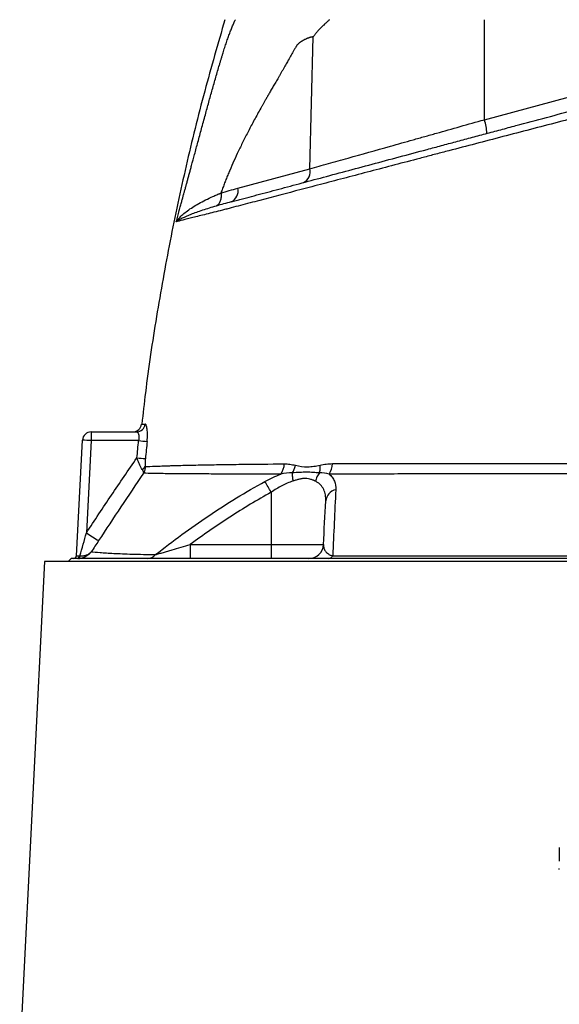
# Model space of a CAD drawing. Header units: millimetres. Extents: x 1864 to 4100, y 1333 to 4508.
# Tile 17 of 19: x 2008 to 2375, y 3318 to 3986. Entities that reach past the tile are written whole.
import ezdxf

# ---------------------------------------------------------------- set-up
doc = ezdxf.new("R2010")
doc.units = ezdxf.units.MM
doc.header["$LTSCALE"] = 2

msp = doc.modelspace()

# ---------------------------------------------------------------- linework, layer by layer
at = {"color": 7, "linetype": 'Continuous', "lineweight": 25}
for p, q in [((2323.77, 3918.4), (2323.97, 3986.33)), ((2205.34, 3885.02), (2207.54, 3974.69)), ((2323.77, 3918.4), (2447.37, 3951.52)), ((2156.29, 3871.88), (2205.34, 3885.02)), ((2056.83, 3706.33), (2087.55, 3706.33)), ((2056.83, 3706.33), (2056.83, 3700.44)), ((2046.73, 3622.23), (2050.84, 3700.65)), ((2056.83, 3700.44), (2053.54, 3637.77)), ((2089, 3700.44), (2056.83, 3700.44)), ((2179, 3665.35), (2179, 3629.81)), ((2124.03, 3629.81), (2124.03, 3620.33)), ((2124.03, 3629.81), (2179, 3629.81)), ((2179, 3629.81), (2214.5, 3629.81)), ((2179, 3629.81), (2179, 3620.33)), ((2025.14, 3618.33), (2008.21, 3284.64)), ((2391.14, 3618.33), (2025.14, 3618.33)), ((2043.14, 3620.33), (2041.14, 3618.33)), ((2391.14, 3620.33), (2043.14, 3620.33)), ((2374.69, 3424.01), (2374.69, 3414.68)), ((2374.69, 3409.02), (2374.69, 3409.7))]:
    msp.add_line(p, q, dxfattribs=at)
at = {"color": 7, "linetype": 'Continuous', "lineweight": 25, "flags": 128}
msp.add_lwpolyline([(2048.12, 3620.36), (2048.33, 3620.41), (2048.53, 3620.53), (2048.72, 3620.71), (2048.87, 3620.94), (2049, 3621.23), (2049.09, 3621.55), (2049.15, 3621.9), (2049.16, 3622.26)], dxfattribs=at)
at = {"color": 7, "linetype": 'Continuous', "lineweight": 25}
for centre, radius, start, end in [((2294.1, 3908.12), 31.39, 1.77775, 19.12239), ((2197.49, 3883.05), 8.09, 294.76702, 14.07219), ((2148.45, 3869.91), 8.09, 294.76702, 14.07219), ((2056.83, 3700.33), 6, 90, 177), ((2085.04, 3712.33), 6, 270.74698, 353.44595), ((2087.51, 3712.27), 5.94, 270.42534, 354.08642), ((2050.83, 3614.6), 86.05, 86.00302, 89.99576), ((2104.85, 3843.46), 143.9, 263.67831, 265.97903), ((2102.71, 3831.91), 143.99, 264.06544, 266.36445), ((2089.27, 3684.98), 4.67, 296.2572, 332.47478), ((2175.91, 3684.99), 12.03, 322.71581, 358.18634), ((2207.78, 3685.06), 12.87, 325.24581, 358.76711), ((1996.25, 3564.43), 208.76, 28.90573, 31.22744), ((2224.72, 3658.56), 8.71, 102.43255, 174.23619), ((2177.28, 3822.43), 222.29, 236.17459, 238.70682), ((2204.51, 3630.33), 10, 270, 357), ((2044.73, 3622.33), 2, 270, 357), ((2046.97, 3622.03), 1.74, 282.67321, 6.9115), ((2094.58, 3628.29), 7.96, 270.81315, 317.9013), ((2217.63, 3624.03), 3.71, 274.76599, 328.98504)]:
    msp.add_arc(centre, radius, start, end, dxfattribs=at)
msp.add_ellipse((2052.74, 3622.33), major_axis=(6.01, 0.1), ratio=0.005781, start_param=3.141189, end_param=3.973355, dxfattribs=at)
for points, knots in [([(2147.59, 3986.33), (2142.9, 3970.19), (2133.34, 3937.32), (2121.01, 3887.16), (2110.05, 3836.08), (2100.92, 3784.65), (2094.62, 3743.15), (2091.98, 3718.73), (2091.21, 3711.62)], [0, 0, 0, 0, 0.179562, 0.365644, 0.551651, 0.737632, 0.923637, 1, 1, 1, 1]), ([(2115.55, 3852.84), (2115.88, 3854.1), (2116.5, 3856.47), (2117.4, 3859.8), (2118.19, 3862.7), (2118.87, 3865.15), (2119.44, 3867.17), (2119.88, 3868.75), (2120.24, 3870.04), (2120.55, 3871.19), (2120.87, 3872.34), (2121.19, 3873.51), (2121.52, 3874.7), (2121.85, 3875.89), (2122.18, 3877.1), (2122.51, 3878.33), (2122.85, 3879.56), (2123.19, 3880.81), (2123.54, 3882.08), (2123.88, 3883.35), (2124.24, 3884.64), (2124.59, 3885.95), (2125.51, 3889.33), (2127.06, 3895.05), (2129.29, 3903.33), (2131.73, 3912.31), (2133.8, 3919.96), (2135.46, 3926.03), (2136.64, 3930.27), (2137.82, 3934.52), (2139.01, 3938.76), (2140.21, 3943), (2141.42, 3947.23), (2142.64, 3951.47), (2143.66, 3954.99), (2144.48, 3957.77), (2145.09, 3959.8), (2145.69, 3961.78), (2146.29, 3963.71), (2146.88, 3965.58), (2147.47, 3967.4), (2148.05, 3969.17), (2148.63, 3970.89), (2149.21, 3972.56), (2149.77, 3974.17), (2150.34, 3975.73), (2150.9, 3977.24), (2151.45, 3978.69), (2152, 3980.09), (2152.54, 3981.45), (2153.08, 3982.74), (2153.62, 3983.99), (2154.15, 3985.19), (2154.5, 3985.95), (2154.68, 3986.33)], [0, 0, 0, 0, 0.028981, 0.05462, 0.076899, 0.095804, 0.111324, 0.123447, 0.132169, 0.140832, 0.149578, 0.158407, 0.16732, 0.176318, 0.1854, 0.194567, 0.20382, 0.213157, 0.222581, 0.232091, 0.241687, 0.25137, 0.26114, 0.31708, 0.377982, 0.443881, 0.514805, 0.545901, 0.57699, 0.608072, 0.639147, 0.670215, 0.701275, 0.732327, 0.763372, 0.778693, 0.793665, 0.808292, 0.822579, 0.836529, 0.850148, 0.863441, 0.876413, 0.88907, 0.901419, 0.913467, 0.92522, 0.936688, 0.947878, 0.958799, 0.969461, 0.979875, 0.990051, 1, 1, 1, 1]), ([(2218.62, 3986.33), (2218.1, 3985.86), (2217.14, 3984.98), (2215.83, 3983.77), (2214.75, 3982.76), (2213.89, 3981.95), (2213.26, 3981.34), (2212.64, 3980.73), (2211.97, 3980.03), (2211.18, 3979.17), (2210.41, 3978.31), (2209.66, 3977.42), (2208.93, 3976.53), (2208.23, 3975.62), (2207.77, 3975), (2207.54, 3974.69)], [0, 0, 0, 0, 0.130608, 0.242339, 0.335183, 0.409136, 0.464192, 0.500351, 0.573381, 0.645815, 0.717679, 0.789002, 0.85981, 0.930133, 1, 1, 1, 1]), ([(2589.12, 3973.27), (2587.76, 3972.9), (2586.33, 3972.52), (2583.33, 3971.72), (2581.77, 3971.3), (2576.93, 3970), (2573.48, 3969.08), (2562.43, 3966.14), (2554.18, 3963.95), (2542.75, 3960.92), (2540.4, 3960.3), (2535.65, 3959.04), (2533.23, 3958.4), (2525.86, 3956.46), (2520.79, 3955.12), (2510.36, 3952.38), (2505, 3950.97), (2496.73, 3948.8), (2493.94, 3948.06), (2488.28, 3946.58), (2485.41, 3945.82), (2470.91, 3942.02), (2459.01, 3938.91), (2440.76, 3934.14), (2434.61, 3932.53), (2425.28, 3930.09), (2422.15, 3929.28), (2415.86, 3927.64), (2412.69, 3926.81), (2396.81, 3922.66), (2384.16, 3919.37), (2365.27, 3914.44), (2358.99, 3912.8), (2346.46, 3909.53), (2340.21, 3907.9), (2327.73, 3904.64), (2321.52, 3903.02), (2309.33, 3899.84), (2303.33, 3898.27), (2294.49, 3895.97), (2291.57, 3895.19), (2285.75, 3893.66), (2282.85, 3892.9), (2274.22, 3890.63), (2268.53, 3889.14), (2251.67, 3884.71), (2240.7, 3881.82), (2227.35, 3878.32), (2224.7, 3877.62), (2219.46, 3876.25), (2216.87, 3875.57), (2209.19, 3873.55), (2204.18, 3872.23), (2189.48, 3868.38), (2180.14, 3865.92), (2166.78, 3862.42), (2162.44, 3861.27), (2156.09, 3859.61), (2154, 3859.06), (2150.91, 3858.25), (2149.89, 3857.97), (2147.86, 3857.46), (2146.85, 3857.2), (2141.92, 3855.95), (2138.26, 3855.03), (2131.56, 3853.35), (2128.53, 3852.59), (2124.51, 3851.59), (2123.26, 3851.27), (2120.95, 3850.7), (2119.9, 3850.44), (2117.06, 3849.73), (2115.6, 3849.37), (2114.59, 3849.12)], [0, 0, 0, 0, 0.015625, 0.015625, 0.03125, 0.03125, 0.0625, 0.0625, 0.125, 0.125, 0.140625, 0.140625, 0.15625, 0.15625, 0.1875, 0.1875, 0.21875, 0.21875, 0.234375, 0.234375, 0.25, 0.25, 0.3125, 0.3125, 0.34375, 0.34375, 0.359375, 0.359375, 0.375, 0.375, 0.4375, 0.4375, 0.46875, 0.46875, 0.5, 0.5, 0.53125, 0.53125, 0.5625, 0.5625, 0.578125, 0.578125, 0.59375, 0.59375, 0.625, 0.625, 0.6875, 0.6875, 0.703125, 0.703125, 0.71875, 0.71875, 0.75, 0.75, 0.8125, 0.8125, 0.84375, 0.84375, 0.859375, 0.859375, 0.867188, 0.867188, 0.875, 0.875, 0.90625, 0.90625, 0.9375, 0.9375, 0.953125, 0.953125, 0.96875, 0.96875, 1, 1, 1, 1]), ([(2207.54, 3974.69), (2207.38, 3974.67), (2207.05, 3974.62), (2206.56, 3974.53), (2206.07, 3974.42), (2205.56, 3974.29), (2205.06, 3974.15), (2204.55, 3973.98), (2204.03, 3973.79), (2203.51, 3973.58), (2202.99, 3973.36), (2202.46, 3973.11), (2201.67, 3972.71), (2200.67, 3972.18), (2199.53, 3971.51), (2198.55, 3970.86), (2197.73, 3970.23), (2197.05, 3969.62), (2196.59, 3969.08), (2196.25, 3968.59), (2195.96, 3968.14), (2195.63, 3967.61), (2195.25, 3967), (2194.84, 3966.31), (2194.39, 3965.53), (2193.89, 3964.67), (2193.36, 3963.72), (2192.79, 3962.7), (2191.69, 3960.7), (2190.23, 3958.05), (2188.6, 3955.19), (2187.34, 3953.03), (2186.32, 3951.26), (2185.33, 3949.55), (2184.37, 3947.9), (2183.44, 3946.29), (2182.54, 3944.74), (2181.67, 3943.24), (2180.84, 3941.8), (2180.03, 3940.41), (2179.26, 3939.07), (2178.52, 3937.78), (2177.81, 3936.55), (2177.14, 3935.37), (2176.49, 3934.24), (2175.88, 3933.17), (2175.29, 3932.15), (2174.74, 3931.18), (2174.22, 3930.27), (2173.73, 3929.41), (2173.27, 3928.6), (2172.85, 3927.85), (2171.1, 3924.74), (2168.13, 3919.36), (2164.06, 3911.74), (2160.31, 3904.4), (2156.85, 3897.35), (2153.71, 3890.58), (2151.31, 3885.09), (2149.54, 3880.84), (2148.29, 3877.74), (2147.09, 3874.67), (2145.95, 3871.62), (2145.22, 3869.58), (2144.86, 3868.57)], [0, 0, 0, 0, 0.004953, 0.009964, 0.015038, 0.020178, 0.025387, 0.030669, 0.036026, 0.041461, 0.046978, 0.052578, 0.058265, 0.072186, 0.084567, 0.095429, 0.104801, 0.112729, 0.119293, 0.122887, 0.127182, 0.132181, 0.137886, 0.144299, 0.151421, 0.159252, 0.167792, 0.177042, 0.187003, 0.22152, 0.248268, 0.26489, 0.281022, 0.296665, 0.311817, 0.32648, 0.340653, 0.354336, 0.367529, 0.380233, 0.392447, 0.404171, 0.415405, 0.42615, 0.436405, 0.44617, 0.455445, 0.464231, 0.472527, 0.480333, 0.487649, 0.494476, 0.500813, 0.571801, 0.63934, 0.703455, 0.764173, 0.821528, 0.87556, 0.901234, 0.926509, 0.951391, 0.975886, 1, 1, 1, 1]), ([(2151.84, 3862.57), (2152.96, 3862.87), (2154.09, 3863.17), (2156.37, 3863.78), (2157.52, 3864.09), (2161, 3865.02), (2163.35, 3865.65), (2170.51, 3867.57), (2175.42, 3868.89), (2190.56, 3872.94), (2201.2, 3875.79), (2218, 3880.29), (2223.75, 3881.83), (2235.51, 3884.99), (2241.49, 3886.59), (2259.67, 3891.46), (2272.14, 3894.8), (2288.14, 3899.09), (2291.36, 3899.95), (2296.22, 3901.25), (2297.84, 3901.69), (2301.11, 3902.56), (2302.75, 3903), (2307.69, 3904.33), (2311.02, 3905.22), (2317.74, 3907.02), (2321.14, 3907.93), (2327.98, 3909.76), (2331.43, 3910.69), (2338.32, 3912.54), (2341.78, 3913.46), (2352.15, 3916.24), (2359.08, 3918.1), (2379.93, 3923.68), (2393.9, 3927.43), (2414.96, 3933.07), (2421.91, 3934.93), (2435.62, 3938.61), (2442.39, 3940.42), (2449.08, 3942.21)], [0, 0, 0, 0, 0.015625, 0.015625, 0.03125, 0.03125, 0.0625, 0.0625, 0.125, 0.125, 0.25, 0.25, 0.3125, 0.3125, 0.375, 0.375, 0.5, 0.5, 0.53125, 0.53125, 0.546875, 0.546875, 0.5625, 0.5625, 0.59375, 0.59375, 0.625, 0.625, 0.65625, 0.65625, 0.6875, 0.6875, 0.75, 0.75, 0.875, 0.875, 0.9375, 0.9375, 1, 1, 1, 1]), ([(2205.34, 3885.02), (2209.36, 3886.15), (2213.54, 3887.33), (2220.04, 3889.16), (2222.25, 3889.79), (2226.72, 3891.04), (2228.98, 3891.68), (2240.42, 3894.91), (2250.01, 3897.61), (2265.04, 3901.85), (2270.16, 3903.29), (2278, 3905.5), (2280.64, 3906.24), (2285.92, 3907.73), (2288.58, 3908.48), (2301.9, 3912.24), (2312.74, 3915.3), (2323.77, 3918.4)], [0, 0, 0, 0, 0.125, 0.125, 0.1875, 0.1875, 0.25, 0.25, 0.5, 0.5, 0.625, 0.625, 0.6875, 0.6875, 0.75, 0.75, 1, 1, 1, 1]), ([(2114.6, 3849.12), (2114.6, 3849.13), (2114.6, 3849.14), (2114.61, 3849.14), (2114.61, 3849.15), (2114.61, 3849.16), (2114.62, 3849.17), (2114.63, 3849.19), (2114.64, 3849.2), (2114.67, 3849.24), (2114.68, 3849.27), (2114.73, 3849.34), (2114.77, 3849.39), (2114.88, 3849.55), (2114.95, 3849.65), (2115.17, 3849.96), (2115.32, 3850.16), (2115.81, 3850.78), (2116.15, 3851.18), (2117.27, 3852.42), (2118.12, 3853.25), (2120.92, 3855.73), (2123.16, 3857.37), (2127.04, 3859.84), (2128.42, 3860.66), (2131.32, 3862.29), (2132.86, 3863.1), (2136.06, 3864.7), (2137.74, 3865.5), (2140.34, 3866.67), (2141.22, 3867.05), (2142.57, 3867.63), (2143.25, 3867.91), (2144.05, 3868.24), (2144.45, 3868.41), (2144.62, 3868.48), (2144.74, 3868.53), (2144.8, 3868.55), (2144.86, 3868.57)], [0, 0, 0, 0, 0.000488, 0.000488, 0.000977, 0.000977, 0.001953, 0.001953, 0.003906, 0.003906, 0.007813, 0.007813, 0.015625, 0.015625, 0.03125, 0.03125, 0.0625, 0.0625, 0.125, 0.125, 0.25, 0.25, 0.5, 0.5, 0.625, 0.625, 0.75, 0.75, 0.875, 0.875, 0.9375, 0.9375, 0.96875, 0.984375, 0.992187, 0.996094, 0.996094, 1, 1, 1, 1]), ([(2144.86, 3868.57), (2144.99, 3867.61), (2145.02, 3866.65), (2144.87, 3864.83), (2144.69, 3863.97), (2144.13, 3862.41), (2143.75, 3861.71), (2142.84, 3860.56), (2142.3, 3860.09), (2141.71, 3859.76)], [0, 0, 0, 0, 0.25, 0.25, 0.5, 0.5, 0.75, 0.75, 1, 1, 1, 1]), ([(2141.71, 3859.76), (2140.02, 3859.27), (2138.4, 3858.78), (2135.26, 3857.81), (2133.75, 3857.32), (2130.87, 3856.36), (2129.49, 3855.88), (2126.89, 3854.95), (2125.65, 3854.49), (2122.18, 3853.13), (2120.19, 3852.27), (2117.7, 3851.04), (2116.95, 3850.64), (2115.97, 3850.06), (2115.66, 3849.87), (2115.24, 3849.59), (2115.1, 3849.49), (2114.91, 3849.36), (2114.84, 3849.31), (2114.75, 3849.24), (2114.72, 3849.22), (2114.67, 3849.19), (2114.66, 3849.17), (2114.63, 3849.16), (2114.63, 3849.15), (2114.62, 3849.14), (2114.61, 3849.14), (2114.61, 3849.13), (2114.6, 3849.13), (2114.6, 3849.13), (2114.6, 3849.13), (2114.6, 3849.12)], [0, 0, 0, 0, 0.125, 0.125, 0.25, 0.25, 0.375, 0.375, 0.5, 0.5, 0.75, 0.75, 0.875, 0.875, 0.9375, 0.9375, 0.96875, 0.96875, 0.984375, 0.984375, 0.992188, 0.992188, 0.996094, 0.996094, 0.998047, 0.998047, 0.999023, 0.999023, 0.999512, 0.999512, 1, 1, 1, 1]), ([(2087.55, 3706.33), (2087.69, 3706.33), (2087.83, 3706.3), (2088.1, 3706.16), (2088.23, 3706.05), (2088.47, 3705.77), (2088.59, 3705.6), (2088.8, 3705.19), (2088.89, 3704.95), (2089.05, 3704.41), (2089.11, 3704.11), (2089.2, 3703.47), (2089.23, 3703.11), (2089.24, 3702.03), (2089.17, 3701.23), (2089, 3700.44)], [0, 0, 0, 0, 0.125, 0.125, 0.25, 0.25, 0.375, 0.375, 0.5, 0.5, 0.625, 0.625, 0.75, 0.75, 1, 1, 1, 1]), ([(2094.76, 3699.92), (2094.84, 3700.68), (2094.9, 3701.45), (2094.98, 3702.95), (2095, 3703.68), (2095, 3704.74), (2094.99, 3705.09), (2094.98, 3705.76), (2094.96, 3706.1), (2094.91, 3707.06), (2094.85, 3707.65), (2094.71, 3708.74), (2094.63, 3709.24), (2094.43, 3710.09), (2094.32, 3710.46), (2094.14, 3710.9), (2094.08, 3711.04), (2093.95, 3711.26), (2093.89, 3711.36), (2093.69, 3711.58), (2093.55, 3711.66), (2093.41, 3711.66)], [0, 0, 0, 0, 0.125, 0.125, 0.25, 0.25, 0.3125, 0.3125, 0.375, 0.375, 0.5, 0.5, 0.625, 0.625, 0.75, 0.75, 0.8125, 0.8125, 0.875, 0.875, 1, 1, 1, 1]), ([(2053.54, 3637.77), (2059.16, 3646.32), (2064.82, 3654.84), (2076.23, 3671.83), (2081.99, 3680.29), (2087.82, 3688.69)], [0, 0, 0, 0, 0.5, 0.5, 1, 1, 1, 1]), ([(2091.34, 3680.79), (2091.05, 3681.26), (2090.75, 3681.81), (2090.3, 3682.71), (2090.14, 3683.03), (2089.84, 3683.67), (2089.69, 3684), (2089.24, 3685.02), (2088.95, 3685.73), (2088.37, 3687.19), (2088.09, 3687.94), (2087.82, 3688.69)], [0, 0, 0, 0, 0.25, 0.25, 0.375, 0.375, 0.5, 0.5, 0.75, 0.75, 1, 1, 1, 1]), ([(2093.58, 3688.21), (2093.49, 3687.27), (2093.42, 3686.34), (2093.36, 3684.97), (2093.35, 3684.51), (2093.36, 3683.63), (2093.38, 3683.2), (2093.42, 3682.82)], [0, 0, 0, 0, 0.5, 0.5, 0.75, 0.75, 1, 1, 1, 1]), ([(2091.34, 3680.79), (2091.66, 3680.28), (2091.89, 3679.81), (2092.13, 3679.17), (2092.19, 3678.97), (2092.25, 3678.68), (2092.27, 3678.58), (2092.29, 3678.41), (2092.3, 3678.32), (2092.3, 3678.24)], [0, 0, 0, 0, 0.5, 0.5, 0.75, 0.75, 0.875, 0.875, 1, 1, 1, 1]), ([(2093.42, 3682.82), (2093.41, 3681.99), (2093.31, 3681.19), (2093.03, 3680.04), (2092.91, 3679.67), (2092.71, 3679.12), (2092.63, 3678.94), (2092.47, 3678.58), (2092.39, 3678.41), (2092.3, 3678.24)], [0, 0, 0, 0, 0.5, 0.5, 0.75, 0.75, 0.875, 0.875, 1, 1, 1, 1]), ([(2093.42, 3682.82), (2095.28, 3682.89), (2097.59, 3682.97), (2100.97, 3683.09), (2101.67, 3683.11), (2103.13, 3683.16), (2103.88, 3683.18), (2106.19, 3683.26), (2107.82, 3683.31), (2110.39, 3683.4), (2111.26, 3683.43), (2112.61, 3683.47), (2113.06, 3683.48), (2113.97, 3683.52), (2114.43, 3683.53), (2116.75, 3683.59), (2118.63, 3683.64), (2124.37, 3683.78), (2128.34, 3683.86), (2136.54, 3684.02), (2140.77, 3684.09), (2147.33, 3684.19), (2149.56, 3684.22), (2154.07, 3684.28), (2156.36, 3684.31), (2167.95, 3684.45), (2177.71, 3684.53), (2187.94, 3684.61)], [0, 0, 0, 0, 0.125, 0.125, 0.15625, 0.15625, 0.1875, 0.1875, 0.25, 0.25, 0.28125, 0.28125, 0.296875, 0.296875, 0.3125, 0.3125, 0.375, 0.375, 0.5, 0.5, 0.625, 0.625, 0.6875, 0.6875, 0.75, 0.75, 1, 1, 1, 1]), ([(2187.94, 3684.61), (2189.2, 3684.62), (2190.46, 3684.53), (2192.97, 3684.19), (2194.22, 3683.94), (2195.47, 3683.64)], [0, 0, 0, 0, 0.5, 0.5, 1, 1, 1, 1]), ([(2193.42, 3678.52), (2193.33, 3677.72), (2193.32, 3676.83), (2193.43, 3674.93), (2193.55, 3673.92), (2193.74, 3672.91)], [0, 0, 0, 0, 0.5, 0.5, 1, 1, 1, 1]), ([(2193.42, 3678.52), (2193.9, 3679.25), (2194.32, 3680.06), (2195.01, 3681.8), (2195.28, 3682.71), (2195.47, 3683.64)], [0, 0, 0, 0, 0.5, 0.5, 1, 1, 1, 1]), ([(2211.75, 3678.5), (2210.39, 3678.59), (2208.98, 3678.7), (2206.07, 3678.88), (2204.58, 3678.94), (2201.52, 3678.95), (2199.95, 3678.9), (2196.74, 3678.73), (2195.1, 3678.61), (2193.42, 3678.52)], [0, 0, 0, 0, 0.25, 0.25, 0.5, 0.5, 0.75, 0.75, 1, 1, 1, 1]), ([(2195.47, 3683.64), (2198.15, 3683.01), (2200.89, 3682.65), (2205.12, 3682.67), (2206.54, 3682.77), (2209.38, 3683.13), (2210.81, 3683.39), (2212.24, 3683.71)], [0, 0, 0, 0, 0.5, 0.5, 0.75, 0.75, 1, 1, 1, 1]), ([(2211.75, 3678.5), (2211.1, 3677.7), (2210.53, 3676.79), (2209.65, 3674.85), (2209.33, 3673.82), (2209.14, 3672.78)], [0, 0, 0, 0, 0.5, 0.5, 1, 1, 1, 1]), ([(2211.75, 3678.5), (2212, 3679.24), (2212.16, 3680.06), (2212.33, 3681.83), (2212.33, 3682.76), (2212.24, 3683.71)], [0, 0, 0, 0, 0.5, 0.5, 1, 1, 1, 1]), ([(2212.24, 3683.71), (2213.63, 3684.02), (2215.02, 3684.29), (2217.83, 3684.67), (2219.24, 3684.77), (2220.65, 3684.78)], [0, 0, 0, 0, 0.5, 0.5, 1, 1, 1, 1]), ([(2220.65, 3684.78), (2233.14, 3684.83), (2246.01, 3684.85), (2265.87, 3684.87), (2272.59, 3684.88), (2282.8, 3684.87), (2286.23, 3684.87), (2293.13, 3684.86), (2296.62, 3684.87), (2303.66, 3684.86), (2307.22, 3684.86), (2312.61, 3684.86), (2314.42, 3684.86), (2318.05, 3684.86), (2319.88, 3684.86), (2329.03, 3684.85), (2336.39, 3684.85), (2351.18, 3684.85), (2358.61, 3684.85), (2373.55, 3684.85), (2381.05, 3684.85), (2392.37, 3684.85), (2396.15, 3684.85), (2403.74, 3684.85), (2407.55, 3684.85), (2418.89, 3684.85), (2426.38, 3684.85), (2441.21, 3684.85), (2448.55, 3684.85), (2463.09, 3684.86), (2470.29, 3684.86), (2480.97, 3684.87), (2484.52, 3684.87), (2489.81, 3684.87), (2491.56, 3684.87), (2495.05, 3684.87), (2496.79, 3684.87), (2505.4, 3684.88), (2512.13, 3684.89), (2531.81, 3684.9), (2544.27, 3684.92), (2556.05, 3684.93)], [0, 0, 0, 0, 0.125, 0.125, 0.1875, 0.1875, 0.21875, 0.21875, 0.25, 0.25, 0.28125, 0.28125, 0.296875, 0.296875, 0.3125, 0.3125, 0.375, 0.375, 0.4375, 0.4375, 0.5, 0.5, 0.53125, 0.53125, 0.5625, 0.5625, 0.625, 0.625, 0.6875, 0.6875, 0.75, 0.75, 0.78125, 0.78125, 0.796875, 0.796875, 0.8125, 0.8125, 0.875, 0.875, 1, 1, 1, 1]), ([(2185.48, 3677.7), (2175.32, 3677.7), (2165.66, 3677.7), (2154.19, 3677.71), (2151.92, 3677.71), (2147.47, 3677.72), (2145.28, 3677.72), (2138.81, 3677.74), (2134.64, 3677.75), (2126.58, 3677.79), (2122.7, 3677.81), (2117.08, 3677.85), (2115.24, 3677.86), (2112.54, 3677.89), (2111.64, 3677.9), (2109.89, 3677.92), (2109.03, 3677.94), (2106.52, 3677.97), (2104.92, 3678), (2101.89, 3678.05), (2100.46, 3678.08), (2096.45, 3678.15), (2094.17, 3678.2), (2092.3, 3678.24)], [0, 0, 0, 0, 0.25, 0.25, 0.3125, 0.3125, 0.375, 0.375, 0.5, 0.5, 0.625, 0.625, 0.6875, 0.6875, 0.71875, 0.71875, 0.75, 0.75, 0.8125, 0.8125, 0.875, 0.875, 1, 1, 1, 1]), ([(2100.49, 3622.96), (2106.32, 3627.6), (2112.25, 3632.13), (2124.28, 3640.94), (2130.38, 3645.23), (2142.77, 3653.54), (2149.05, 3657.56), (2161.78, 3665.32), (2168.23, 3669.07), (2174.77, 3672.67)], [0, 0, 0, 0, 0.25, 0.25, 0.5, 0.5, 0.75, 0.75, 1, 1, 1, 1]), ([(2193.74, 3672.91), (2192.5, 3672.52), (2191.23, 3672.06), (2188.69, 3671), (2187.42, 3670.4), (2183.71, 3668.47), (2181.33, 3666.98), (2179, 3665.35)], [0, 0, 0, 0, 0.25, 0.25, 0.5, 0.5, 1, 1, 1, 1]), ([(2209.14, 3672.78), (2208.97, 3672.86), (2208.66, 3673.01), (2208.23, 3673.21), (2207.91, 3673.35), (2207.45, 3673.55), (2206.84, 3673.8), (2205.74, 3674.19), (2204.28, 3674.58), (2202.35, 3674.79), (2200.3, 3674.65), (2198.55, 3674.3), (2197.11, 3673.92), (2196.08, 3673.62), (2194.94, 3673.27), (2194.19, 3673.04), (2193.74, 3672.91)], [0, 0, 0, 0, 0.044658, 0.080322, 0.106986, 0.124642, 0.191227, 0.24873, 0.37291, 0.49831, 0.623062, 0.748567, 0.807272, 0.874189, 0.92559, 1, 1, 1, 1]), ([(2216.05, 3659.43), (2216.13, 3660.85), (2216.06, 3662.21), (2215.73, 3664.17), (2215.58, 3664.81), (2215.2, 3666.06), (2214.97, 3666.66), (2214.14, 3668.4), (2213.42, 3669.46), (2212.03, 3670.87), (2211.52, 3671.31), (2210.4, 3672.11), (2209.8, 3672.47), (2209.14, 3672.78)], [0, 0, 0, 0, 0.25, 0.25, 0.375, 0.375, 0.5, 0.5, 0.75, 0.75, 0.875, 0.875, 1, 1, 1, 1]), ([(2558.73, 3677.7), (2546.78, 3677.71), (2534.13, 3677.72), (2514.16, 3677.74), (2507.34, 3677.75), (2498.59, 3677.75), (2496.83, 3677.75), (2493.29, 3677.75), (2491.51, 3677.75), (2486.14, 3677.76), (2482.54, 3677.76), (2471.7, 3677.76), (2464.39, 3677.77), (2449.64, 3677.77), (2442.18, 3677.77), (2427.13, 3677.77), (2419.53, 3677.77), (2408.02, 3677.77), (2404.15, 3677.77), (2396.45, 3677.77), (2392.61, 3677.77), (2381.12, 3677.77), (2373.5, 3677.77), (2358.33, 3677.77), (2350.79, 3677.77), (2335.77, 3677.77), (2328.3, 3677.77), (2319.01, 3677.77), (2317.15, 3677.77), (2313.47, 3677.76), (2311.63, 3677.76), (2306.15, 3677.76), (2302.54, 3677.76), (2295.39, 3677.76), (2291.84, 3677.75), (2284.84, 3677.75), (2281.36, 3677.75), (2270.99, 3677.75), (2264.18, 3677.74), (2244.03, 3677.73), (2230.99, 3677.73), (2218.36, 3677.72)], [0, 0, 0, 0, 0.125, 0.125, 0.1875, 0.1875, 0.203125, 0.203125, 0.21875, 0.21875, 0.25, 0.25, 0.3125, 0.3125, 0.375, 0.375, 0.4375, 0.4375, 0.46875, 0.46875, 0.5, 0.5, 0.5625, 0.5625, 0.625, 0.625, 0.6875, 0.6875, 0.703125, 0.703125, 0.71875, 0.71875, 0.75, 0.75, 0.78125, 0.78125, 0.8125, 0.8125, 0.875, 0.875, 1, 1, 1, 1]), ([(2218.36, 3677.72), (2219.18, 3677.04), (2219.88, 3676.3), (2220.77, 3675.1), (2221.03, 3674.68), (2221.51, 3673.83), (2221.73, 3673.38), (2222.65, 3671.12), (2222.94, 3669.16), (2222.84, 3667.06)], [0, 0, 0, 0, 0.25, 0.25, 0.375, 0.375, 0.5, 0.5, 1, 1, 1, 1]), ([(2179, 3665.35), (2169.46, 3660.03), (2160.11, 3654.4), (2141.77, 3642.54), (2132.8, 3636.31), (2124.03, 3629.81)], [0, 0, 0, 0, 0.5, 0.5, 1, 1, 1, 1]), ([(2222.84, 3667.06), (2222.49, 3659.58), (2222.15, 3652.12), (2221.48, 3637.15), (2221.14, 3629.65), (2220.81, 3622.12)], [0, 0, 0, 0, 0.5, 0.5, 1, 1, 1, 1]), ([(2049.16, 3622.26), (2049.91, 3624.82), (2050.64, 3627.4), (2052.11, 3632.57), (2052.83, 3635.17), (2053.54, 3637.77)], [0, 0, 0, 0, 0.5, 0.5, 1, 1, 1, 1]), ([(2100.49, 3622.96), (2100.85, 3623.06), (2101.25, 3623.17), (2102.08, 3623.41), (2102.52, 3623.54), (2103.86, 3623.93), (2104.81, 3624.21), (2106.75, 3624.77), (2107.73, 3625.06), (2109.73, 3625.64), (2110.74, 3625.94), (2113.78, 3626.83), (2115.82, 3627.42), (2119.91, 3628.61), (2121.97, 3629.21), (2124.03, 3629.81)], [0, 0, 0, 0, 0.0625, 0.0625, 0.125, 0.125, 0.25, 0.25, 0.375, 0.375, 0.5, 0.5, 0.75, 0.75, 1, 1, 1, 1]), ([(2214.5, 3629.81), (2214.47, 3629.14), (2214.52, 3628.47), (2214.84, 3627.14), (2215.1, 3626.48), (2215.69, 3625.49), (2215.93, 3625.16), (2216.49, 3624.51), (2216.81, 3624.19), (2217.4, 3623.71), (2217.61, 3623.56), (2218.08, 3623.25), (2218.34, 3623.09), (2218.91, 3622.79), (2219.22, 3622.65), (2219.93, 3622.37), (2220.33, 3622.24), (2220.81, 3622.12)], [0, 0, 0, 0, 0.25, 0.25, 0.5, 0.5, 0.625, 0.625, 0.75, 0.75, 0.8125, 0.8125, 0.875, 0.875, 0.9375, 0.9375, 1, 1, 1, 1]), ([(2048.12, 3620.36), (2049.04, 3620.42), (2049.89, 3620.58), (2051.12, 3620.95), (2051.52, 3621.09), (2052.3, 3621.41), (2052.68, 3621.59), (2053.77, 3622.18), (2054.45, 3622.64), (2055.39, 3623.42), (2055.69, 3623.69), (2056.12, 3624.13), (2056.25, 3624.28), (2056.52, 3624.58), (2056.66, 3624.74), (2056.78, 3624.89)], [0, 0, 0, 0, 0.25, 0.25, 0.375, 0.375, 0.5, 0.5, 0.75, 0.75, 0.875, 0.875, 0.9375, 0.9375, 1, 1, 1, 1]), ([(2049.16, 3622.26), (2050, 3622.17), (2050.78, 3622.18), (2051.88, 3622.31), (2052.23, 3622.38), (2052.92, 3622.54), (2053.26, 3622.64), (2054.22, 3622.99), (2054.81, 3623.29), (2055.61, 3623.82), (2055.86, 3624.02), (2056.22, 3624.33), (2056.34, 3624.44), (2056.57, 3624.66), (2056.68, 3624.78), (2056.78, 3624.89)], [0, 0, 0, 0, 0.25, 0.25, 0.375, 0.375, 0.5, 0.5, 0.75, 0.75, 0.875, 0.875, 0.9375, 0.9375, 1, 1, 1, 1]), ([(2056.78, 3624.89), (2058.23, 3624.77), (2060.25, 3624.61), (2064.1, 3624.33), (2065.52, 3624.24), (2068.64, 3624.04), (2070.33, 3623.94), (2075.83, 3623.65), (2080.03, 3623.48), (2089.49, 3623.19), (2094.73, 3623.07), (2100.49, 3622.96)], [0, 0, 0, 0, 0.25, 0.25, 0.375, 0.375, 0.5, 0.5, 0.75, 0.75, 1, 1, 1, 1]), ([(2220.81, 3622.12), (2233.53, 3622.1), (2246.6, 3622.09), (2273.4, 3622.08), (2287.14, 3622.08), (2308.24, 3622.07), (2315.36, 3622.07), (2326.16, 3622.07), (2329.79, 3622.07), (2337.02, 3622.07), (2340.64, 3622.07), (2358.75, 3622.07), (2373.26, 3622.07), (2402.32, 3622.07), (2416.88, 3622.07), (2435.1, 3622.07), (2438.75, 3622.07), (2446.03, 3622.07), (2449.67, 3622.07), (2456.91, 3622.07), (2460.52, 3622.07), (2467.71, 3622.07), (2471.28, 3622.07), (2489.05, 3622.08), (2502.96, 3622.08), (2523.38, 3622.08), (2530.11, 3622.08), (2543.4, 3622.09), (2549.94, 3622.09), (2556.37, 3622.09)], [0, 0, 0, 0, 0.125, 0.125, 0.25, 0.25, 0.3125, 0.3125, 0.34375, 0.34375, 0.375, 0.375, 0.5, 0.5, 0.625, 0.625, 0.65625, 0.65625, 0.6875, 0.6875, 0.71875, 0.71875, 0.75, 0.75, 0.875, 0.875, 0.9375, 0.9375, 1, 1, 1, 1])]:
    msp.add_open_spline(points, degree=3, knots=knots, dxfattribs=at)
for points in [[(2144.86, 3868.57), (2148.65, 3869.8), (2152.47, 3870.85), (2156.29, 3871.88)], [(2151.84, 3862.57), (2148.35, 3861.63), (2144.97, 3860.72), (2141.71, 3859.76)], [(2114.59, 3849.12), (2114.9, 3850.36), (2115.22, 3851.6), (2115.55, 3852.84)], [(2087.82, 3688.69), (2088.2, 3692.61), (2088.59, 3696.52), (2089, 3700.44)], [(2094.76, 3699.92), (2094.35, 3696.02), (2093.96, 3692.11), (2093.58, 3688.21)], [(2193.42, 3678.52), (2190.8, 3678.45), (2188.15, 3678.22), (2185.48, 3677.7)], [(2218.36, 3677.72), (2216.23, 3678.22), (2214.04, 3678.44), (2211.75, 3678.5)], [(2092.3, 3678.24), (2081.99, 3663.09), (2071.86, 3647.82), (2061.82, 3632.48)], [(2174.77, 3672.67), (2178.27, 3674.6), (2181.84, 3676.29), (2185.48, 3677.7)], [(2214.5, 3629.81), (2215.02, 3639.71), (2215.54, 3649.56), (2216.05, 3659.43)], [(2061.82, 3632.48), (2060.16, 3629.93), (2058.47, 3627.4), (2056.78, 3624.89)], [(2048.69, 3622.24), (2048.84, 3622.24), (2049, 3622.25), (2049.16, 3622.26)]]:
    msp.add_open_spline(points, degree=3, dxfattribs=at)
at = {"color": 8, "linetype": 'Continuous', "lineweight": 25}
msp.add_open_spline([(2091.01, 3711.65), (2091.08, 3711.65), (2091.24, 3711.65), (2092.25, 3711.65), (2093.15, 3711.66), (2093.41, 3711.66)], degree=3, knots=[0, 0, 0, 0, 0.40948, 0.825972, 1, 1, 1, 1], dxfattribs=at)

doc.saveas('drawing.dxf')
